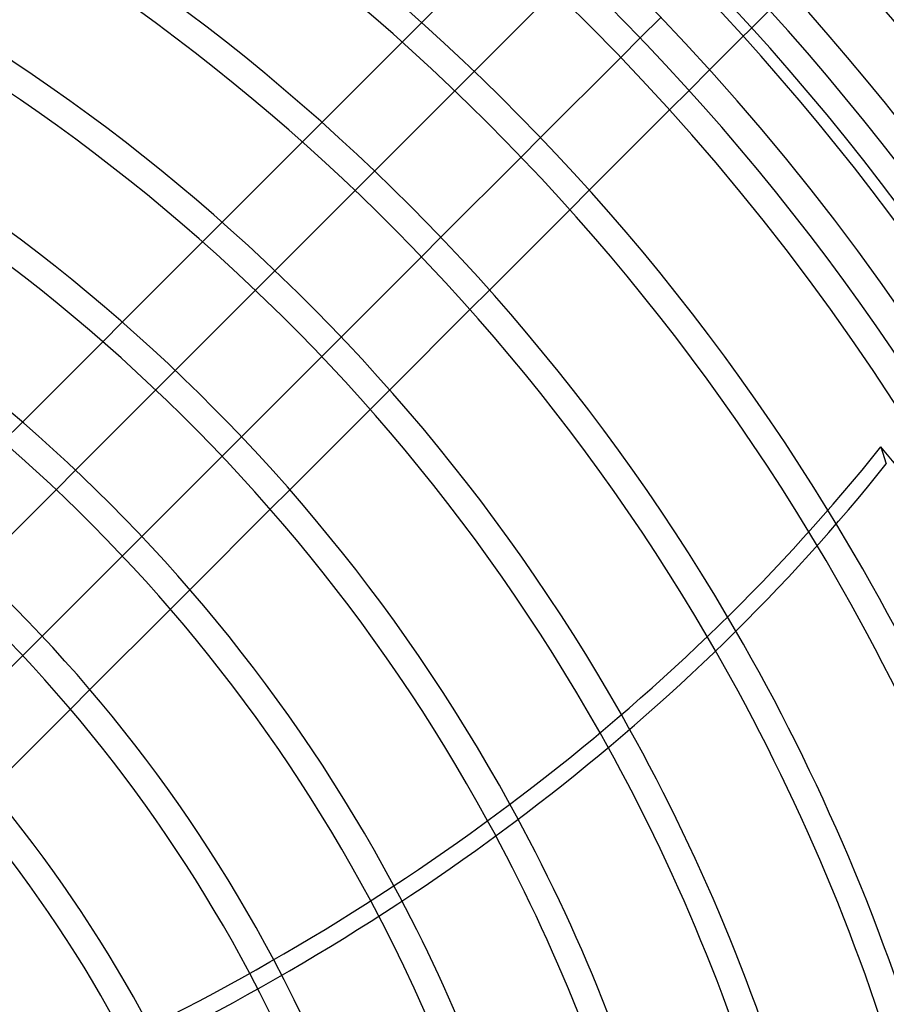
# Model space of a CAD drawing. Header units: millimetres. Extents: x -250 to 250, y -250 to 250.
# Tile 19 of 26: x 90 to 163, y 56 to 138. Entities that reach past the tile are written whole.
import ezdxf

# ---------------------------------------------------------------- set-up
doc = ezdxf.new("R2010")
doc.units = ezdxf.units.MM
doc.layers.add('HIDDEN', color=7, linetype='Continuous')
doc.layers.add('THICK', color=7, linetype='Continuous')

msp = doc.modelspace()

# ---------------------------------------------------------------- linework, layer by layer
at = {"layer": 'HIDDEN'}
for p, q in [((148.299, 134.191), (174.548, 160.44)), ((124.061, 138.169), (122.418, 136.527)), ((142.457, 136.879), (140.816, 135.239)), ((126.846, 132.423), (128.487, 134.064)), ((144.929, 130.821), (146.572, 132.464)), ((115.657, 129.766), (114.014, 128.122)), ((134.064, 128.487), (132.423, 126.846)), ((118.453, 124.03), (120.094, 125.671)), ((136.527, 122.418), (138.169, 124.061)), ((107.251, 121.36), (105.608, 119.716)), ((125.671, 120.094), (124.03, 118.453)), ((110.059, 115.637), (111.7, 117.278)), ((128.122, 114.014), (129.766, 115.657)), ((98.843, 112.951), (97.199, 111.307)), ((117.278, 111.7), (115.637, 110.059)), ((101.665, 107.243), (103.307, 108.884)), ((119.716, 105.608), (121.36, 107.251)), ((90.432, 104.54), (88.787, 102.895)), ((108.884, 103.307), (107.243, 101.665)), ((162.714, 102.445), (163.179, 101.014)), ((93.271, 98.849), (94.912, 100.49)), ((111.307, 97.199), (112.951, 98.843)), ((100.49, 94.912), (98.849, 93.271)), ((102.895, 88.787), (104.54, 90.432)), ((92.095, 86.518), (90.454, 84.876)), ((94.479, 80.371), (96.125, 82.017))]:
    msp.add_line(p, q, dxfattribs=at)
for radius, start, end in [(233.16, 0, 89.99998), (230.84, 0, 89.99998), (221.293, 0.30034, 89.69964), (218.973, 0.3035, 89.69649), (209.427, 0.31736, 89.68262), (207.107, 0.32091, 89.67907), (204, 270.00002, 89.99998), (185.693, 3.27119, 31.53634), (183.373, 3.09053, 31.31581), (173.827, 2.39216, 30.47116), (171.507, 2.23413, 30.28122), (161.96, 1.63751, 29.56497), (159.64, 1.50659, 29.40723), (150.093, 1.0343, 28.82969), (147.773, 0.93719, 28.70765), (138.227, 0.62217, 28.28801), (135.907, 0.56849, 28.20757), (126.36, 0.52598, 27.97707), (124.04, 0.53583, 27.94774)]:
    msp.add_arc((0, 0), radius, start, end, dxfattribs=at)
msp.add_ellipse((35.252, 157.169), major_axis=(-152.169, -49.443), ratio=0.766044, start_param=1.73342, end_param=2.280953, dxfattribs=at)
at = {"layer": 'THICK'}
for p, q in [((130.821, 144.929), (124.061, 138.169)), ((128.487, 134.064), (135.239, 140.816)), ((144.183, 138.605), (142.457, 136.879)), ((122.418, 136.527), (115.657, 129.766)), ((140.816, 135.239), (134.064, 128.487)), ((146.572, 132.464), (148.299, 134.191)), ((120.094, 125.671), (126.846, 132.423)), ((138.169, 124.061), (144.929, 130.821)), ((114.014, 128.122), (107.251, 121.36)), ((132.423, 126.846), (125.671, 120.094)), ((111.7, 117.278), (118.453, 124.03)), ((129.766, 115.657), (136.527, 122.418)), ((105.608, 119.716), (98.843, 112.951)), ((124.03, 118.453), (117.278, 111.7)), ((103.307, 108.884), (110.059, 115.637)), ((121.36, 107.251), (128.122, 114.014)), ((97.199, 111.307), (90.432, 104.54)), ((115.637, 110.059), (108.884, 103.307)), ((94.912, 100.49), (101.665, 107.243)), ((112.951, 98.843), (119.716, 105.608)), ((107.243, 101.665), (100.49, 94.912)), ((86.518, 92.095), (93.271, 98.849)), ((104.54, 90.432), (111.307, 97.199)), ((98.849, 93.271), (92.095, 86.518)), ((96.125, 82.017), (102.895, 88.787)), ((90.454, 84.876), (83.7, 78.122)), ((87.705, 73.597), (94.479, 80.371))]:
    msp.add_line(p, q, dxfattribs=at)
for radius, start, end in [(214.393, 0, 180.00002), (205, 270.00002, 89.99998), (200, 0, 180.00002), (197.56, 0.33644, 89.6636), (195.24, 24.5933, 83.40673), (185.693, 31.53634, 75.27118), (183.373, 31.31581, 75.09053), (173.827, 30.47116, 74.39215), (171.507, 30.28122, 74.23413), (161.96, 29.56497, 73.63751), (159.64, 29.40723, 73.50659), (150.093, 28.82969, 73.0343), (147.773, 28.70765, 72.93718), (138.227, 28.28801, 72.62217), (135.907, 28.20757, 72.56849), (126.36, 27.97707, 72.45928), (124.04, 27.94774, 72.46335), (114.493, 27.9553, 72.63294), (112.173, 27.99191, 72.71671)]:
    msp.add_arc((0, 0), radius, start, end, dxfattribs=at)
for centre, major_axis, start_param, end_param in [((34.787, 158.599), (-152.169, -49.443), 1.73342, 2.280953), ((-0.232, 0.715), (-186.407, -60.567), -3.141593, -2.827433)]:
    msp.add_ellipse(centre, major_axis=major_axis, ratio=0.766044, start_param=start_param, end_param=end_param, dxfattribs=at)

doc.saveas('drawing.dxf')
